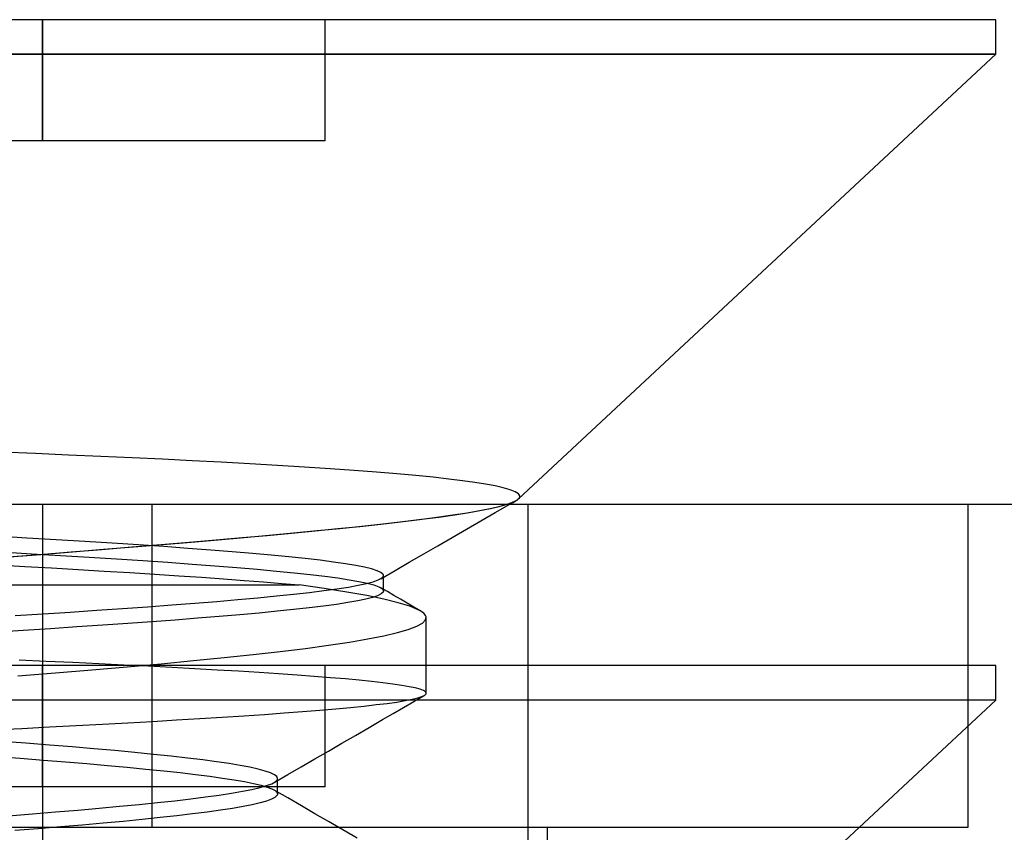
# Model space of a CAD drawing. Header units: millimetres. Extents: x 0 to 93, y -50 to 1.2.
# Tile 136 of 137: x 86.1 to 88.5, y -0.8 to 1.2. Entities that reach past the tile are written whole.
import ezdxf

# ---------------------------------------------------------------- set-up
doc = ezdxf.new("R2010")
doc.units = ezdxf.units.MM
doc.layers.add('MAIN-1', color=7, linetype='Continuous')
doc.layers.add('MAIN-2', color=7, linetype='Continuous')

msp = doc.modelspace()

# ---------------------------------------------------------------- linework, layer by layer
at = {"layer": 'MAIN-1'}
for p, q in [((88.51, 1.2), (85.6, 1.2)), ((88.51, 1.1148), (88.51, 1.2)), ((85.6, 1.1148), (88.51, 1.1148)), ((87.3287, 0.0133), (88.51, 1.1148)), ((87.3005, 0), (87.306, 0.0018)), ((87.306, 0.0018), (87.311, 0.0037)), ((87.3071, 0), (87.3097, 0.0015)), ((87.3097, 0.0015), (87.3123, 0.003)), ((87.311, 0.0037), (87.3155, 0.0055)), ((87.3123, 0.003), (87.3149, 0.0045)), ((87.3149, 0.0045), (87.3175, 0.006)), ((87.3155, 0.0055), (87.3195, 0.0074)), ((87.3175, 0.006), (87.3201, 0.0075)), ((87.3195, 0.0074), (87.3229, 0.0092)), ((87.3201, 0.0075), (87.3227, 0.0091)), ((87.3228, 0.0091), (87.3233, 0.0094)), ((87.3229, 0.0092), (87.3259, 0.0111)), ((87.3233, 0.0094), (87.3239, 0.0098)), ((87.3239, 0.0098), (87.3244, 0.0101)), ((87.3244, 0.0101), (87.3249, 0.0104)), ((87.3249, 0.0104), (87.3254, 0.0107)), ((87.3254, 0.0107), (87.3259, 0.0111)), ((87.3259, 0.0111), (87.3259, 0.0111)), ((87.3259, 0.0111), (87.3259, 0.0111)), ((87.3259, 0.0111), (87.326, 0.0111)), ((87.326, 0.0111), (87.326, 0.0112)), ((87.326, 0.0112), (87.3261, 0.0112)), ((87.3261, 0.0112), (87.3261, 0.0112)), ((2.5, 0), (90.5, 0))]:
    msp.add_line(p, q, dxfattribs=at)
at = {"layer": 'MAIN-2'}
for p, q in [((86.15, 1.2), (86.15, 0.9)), ((86.15, 0.9), (86.15, 1.2)), ((86.15, 1.2), (86.15, 0.9)), ((86.15, 0.9), (86.15, 1.2)), ((86.85, 1.2), (86.85, 1.2)), ((86.85, 0.9), (86.85, 1.2)), ((86.85, 1.2), (86.85, 1.2)), ((88.51, 1.1148), (85.6, 1.1148)), ((88.51, 1.1148), (85.6, 1.1148)), ((86.15, 0.9), (85.95, 0.9)), ((86.85, 0.9), (86.15, 0.9)), ((86.85, 0.9), (86.85, 0.9)), ((86.85, 0.9), (86.85, 0.9)), ((86.1321, 0.1252), (86.0478, 0.1286)), ((86.1321, 0.1252), (86.0478, 0.1286)), ((86.2142, 0.1217), (86.1321, 0.1252)), ((86.2142, 0.1217), (86.1321, 0.1252)), ((86.2939, 0.1183), (86.2142, 0.1217)), ((86.2939, 0.1183), (86.2142, 0.1217)), ((86.3715, 0.1148), (86.2939, 0.1183)), ((86.3715, 0.1148), (86.2939, 0.1183)), ((86.447, 0.1112), (86.3715, 0.1148)), ((86.447, 0.1112), (86.3715, 0.1148)), ((86.5206, 0.1075), (86.447, 0.1112)), ((86.5206, 0.1075), (86.447, 0.1112)), ((86.5925, 0.1038), (86.5206, 0.1075)), ((86.5925, 0.1038), (86.5206, 0.1075)), ((86.6629, 0.0999), (86.5925, 0.1038)), ((86.6629, 0.0999), (86.5925, 0.1038)), ((86.7318, 0.096), (86.6629, 0.0999)), ((86.7318, 0.096), (86.6629, 0.0999)), ((86.7984, 0.0918), (86.7318, 0.096)), ((86.7984, 0.0918), (86.7318, 0.096)), ((86.8617, 0.0877), (86.7984, 0.0918)), ((86.8617, 0.0877), (86.7984, 0.0918)), ((86.9211, 0.0835), (86.8617, 0.0877)), ((86.9211, 0.0835), (86.8617, 0.0877)), ((86.9764, 0.0792), (86.9211, 0.0835)), ((86.9764, 0.0792), (86.9211, 0.0835)), ((87.0275, 0.075), (86.9764, 0.0792)), ((87.0275, 0.075), (86.9764, 0.0792)), ((87.0744, 0.0707), (87.0275, 0.075)), ((87.0744, 0.0707), (87.0275, 0.075)), ((87.1171, 0.0665), (87.0744, 0.0707)), ((87.1171, 0.0665), (87.0744, 0.0707)), ((87.1556, 0.0622), (87.1171, 0.0665)), ((87.1556, 0.0622), (87.1171, 0.0665)), ((87.1899, 0.0581), (87.1556, 0.0622)), ((87.1899, 0.0581), (87.1556, 0.0622)), ((87.2202, 0.0539), (87.1899, 0.0581)), ((87.2202, 0.0539), (87.1899, 0.0581)), ((87.2468, 0.0497), (87.2202, 0.0539)), ((87.2468, 0.0497), (87.2202, 0.0539)), ((87.2703, 0.0452), (87.2468, 0.0497)), ((87.2703, 0.0452), (87.2468, 0.0497)), ((87.2907, 0.0405), (87.2703, 0.0452)), ((87.2907, 0.0405), (87.2703, 0.0452)), ((87.3076, 0.0357), (87.2907, 0.0405)), ((87.3076, 0.0357), (87.2907, 0.0405)), ((87.3202, 0.0308), (87.3076, 0.0357)), ((87.3202, 0.0308), (87.3076, 0.0357)), ((87.3283, 0.0259), (87.3202, 0.0308)), ((87.3283, 0.0259), (87.3202, 0.0308)), ((87.3319, 0.021), (87.3283, 0.0259)), ((87.3319, 0.021), (87.3283, 0.0259)), ((87.2833, -0.005), (87.3005, 0)), ((87.2981, -0.0008), (87.3122, 0.0042)), ((87.3122, 0.0042), (87.3228, 0.0091)), ((87.3261, 0.0112), (87.3311, 0.0161)), ((87.3261, 0.0112), (87.3311, 0.0161)), ((87.3311, 0.0161), (87.3319, 0.021)), ((87.3311, 0.0161), (87.3319, 0.021)), ((86.1505, -9), (86.1505, 0)), ((86.4212, -0.8), (86.4212, 0)), ((86.4212, -0.8), (86.4212, 0)), ((87.166, -0.0268), (87.2016, -0.0212)), ((87.1708, -0.0261), (87.2061, -0.0205)), ((87.2016, -0.0212), (87.2326, -0.0158)), ((87.2061, -0.0205), (87.2366, -0.0151)), ((87.2326, -0.0158), (87.2588, -0.0107)), ((87.2353, -0.0414), (87.271, -0.0209)), ((87.2366, -0.0151), (87.2622, -0.01)), ((87.2588, -0.0107), (87.2804, -0.0057)), ((87.2622, -0.01), (87.2833, -0.005)), ((87.271, -0.0209), (87.3071, 0)), ((87.2804, -0.0057), (87.2981, -0.0008)), ((87.3525, -1.5), (87.3525, 0)), ((87.3525, -1.5), (87.3525, 0)), ((87.3525, -1.5), (87.3525, 0)), ((87.3525, -2.3), (87.3525, 0)), ((88.442, -0.8), (88.442, 0)), ((86.9873, -0.0494), (87.0366, -0.0438)), ((86.9927, -0.0488), (87.042, -0.0432)), ((87.0366, -0.0438), (87.083, -0.0382)), ((87.042, -0.0432), (87.0883, -0.0375)), ((87.083, -0.0382), (87.1263, -0.0325)), ((87.0883, -0.0375), (87.1314, -0.0318)), ((87.1263, -0.0325), (87.166, -0.0268)), ((87.1314, -0.0318), (87.1708, -0.0261)), ((87.1999, -0.0619), (87.2353, -0.0414)), ((86.7065, -0.0772), (86.7665, -0.0717)), ((86.7114, -0.0768), (86.7715, -0.0712)), ((86.7665, -0.0717), (86.8247, -0.0662)), ((86.7715, -0.0712), (86.8299, -0.0656)), ((86.8247, -0.0662), (86.8811, -0.0606)), ((86.8299, -0.0656), (86.8864, -0.06)), ((86.8811, -0.0606), (86.9353, -0.055)), ((86.8864, -0.06), (86.9407, -0.0544)), ((86.9353, -0.055), (86.9873, -0.0494)), ((86.9407, -0.0544), (86.9927, -0.0488)), ((87.1645, -0.0824), (87.1999, -0.0619)), ((86.1113, -0.0838), (86.0369, -0.0795)), ((86.1113, -0.0838), (86.0369, -0.0795)), ((86.1839, -0.0881), (86.1113, -0.0838)), ((86.1839, -0.0881), (86.1113, -0.0838)), ((86.2543, -0.0924), (86.1839, -0.0881)), ((86.2543, -0.0924), (86.1839, -0.0881)), ((86.3222, -0.0966), (86.2543, -0.0924)), ((86.3222, -0.0966), (86.2543, -0.0924)), ((86.3876, -0.1009), (86.3222, -0.0966)), ((86.3876, -0.1009), (86.3222, -0.0966)), ((86.4435, -0.1001), (86.5132, -0.0942)), ((86.4477, -0.0997), (86.5176, -0.0938)), ((86.5132, -0.0942), (86.5802, -0.0884)), ((86.5176, -0.0938), (86.5848, -0.088)), ((86.5802, -0.0884), (86.6445, -0.0828)), ((86.5848, -0.088), (86.6493, -0.0824)), ((86.6445, -0.0828), (86.7065, -0.0772)), ((86.6493, -0.0824), (86.7114, -0.0768)), ((87.129, -0.1029), (87.1645, -0.0824)), ((86.0481, -0.1183), (86.1224, -0.1226)), ((86.0481, -0.1183), (86.1224, -0.1226)), ((86.1432, -0.1246), (86.2207, -0.1183)), ((86.1461, -0.1243), (86.224, -0.118)), ((86.2207, -0.1183), (86.297, -0.1121)), ((86.224, -0.118), (86.3006, -0.1118)), ((86.297, -0.1121), (86.3714, -0.106)), ((86.3006, -0.1118), (86.3754, -0.1057)), ((86.3714, -0.106), (86.4435, -0.1001)), ((86.3754, -0.1057), (86.4477, -0.0997)), ((86.4501, -0.1052), (86.3876, -0.1009)), ((86.4501, -0.1052), (86.3876, -0.1009)), ((86.5097, -0.1094), (86.4501, -0.1052)), ((86.5097, -0.1094), (86.4501, -0.1052)), ((86.5663, -0.1136), (86.5097, -0.1094)), ((86.5663, -0.1136), (86.5097, -0.1094)), ((86.6195, -0.1178), (86.5663, -0.1136)), ((86.6195, -0.1178), (86.5663, -0.1136)), ((86.6695, -0.122), (86.6195, -0.1178)), ((86.6695, -0.122), (86.6195, -0.1178)), ((87.0936, -0.1234), (87.129, -0.1029)), ((86.0652, -0.1308), (86.1432, -0.1246)), ((86.0677, -0.1306), (86.1461, -0.1243)), ((86.1224, -0.1226), (86.1948, -0.1269)), ((86.1224, -0.1226), (86.1948, -0.1269)), ((86.1948, -0.1269), (86.2651, -0.1312)), ((86.1948, -0.1269), (86.2651, -0.1312)), ((86.2651, -0.1312), (86.3328, -0.1354)), ((86.2651, -0.1312), (86.3328, -0.1354)), ((86.3328, -0.1354), (86.3979, -0.1397)), ((86.3328, -0.1354), (86.3979, -0.1397)), ((86.3979, -0.1397), (86.4603, -0.144)), ((86.3979, -0.1397), (86.4603, -0.144)), ((86.4603, -0.144), (86.52, -0.1483)), ((86.4603, -0.144), (86.52, -0.1483)), ((86.7162, -0.1262), (86.6695, -0.122)), ((86.7162, -0.1262), (86.6695, -0.122)), ((86.7598, -0.1304), (86.7162, -0.1262)), ((86.7598, -0.1304), (86.7162, -0.1262)), ((86.8002, -0.1347), (86.7598, -0.1304)), ((86.8002, -0.1347), (86.7598, -0.1304)), ((86.8373, -0.139), (86.8002, -0.1347)), ((86.8373, -0.139), (86.8002, -0.1347)), ((86.8707, -0.1433), (86.8373, -0.139)), ((86.8707, -0.1433), (86.8373, -0.139)), ((86.9001, -0.1476), (86.8707, -0.1433)), ((86.9001, -0.1476), (86.8707, -0.1433)), ((87.0227, -0.1644), (87.0581, -0.1439)), ((87.0581, -0.1439), (87.0936, -0.1234)), ((86.0375, -0.1503), (86.1057, -0.1541)), ((86.0375, -0.1503), (86.1057, -0.1541)), ((86.1057, -0.1541), (86.1724, -0.1579)), ((86.1057, -0.1541), (86.1724, -0.1579)), ((86.1724, -0.1579), (86.2379, -0.1617)), ((86.1724, -0.1579), (86.2379, -0.1617)), ((86.2379, -0.1617), (86.3025, -0.1656)), ((86.2379, -0.1617), (86.3025, -0.1656)), ((86.3025, -0.1656), (86.3659, -0.1695)), ((86.3025, -0.1656), (86.3659, -0.1695)), ((86.3659, -0.1695), (86.4277, -0.1734)), ((86.3659, -0.1695), (86.4277, -0.1734)), ((86.52, -0.1483), (86.5769, -0.1526)), ((86.52, -0.1483), (86.5769, -0.1526)), ((86.5769, -0.1526), (86.6308, -0.1569)), ((86.5769, -0.1526), (86.6308, -0.1569)), ((86.6308, -0.1569), (86.6817, -0.1612)), ((86.6308, -0.1569), (86.6817, -0.1612)), ((86.6817, -0.1612), (86.7291, -0.1656)), ((86.6817, -0.1612), (86.7291, -0.1656)), ((86.7291, -0.1656), (86.773, -0.1699)), ((86.7291, -0.1656), (86.773, -0.1699)), ((86.773, -0.1699), (86.8129, -0.1742)), ((86.773, -0.1699), (86.8129, -0.1742)), ((86.9256, -0.1519), (86.9001, -0.1476)), ((86.9256, -0.1519), (86.9001, -0.1476)), ((86.9471, -0.1562), (86.9256, -0.1519)), ((86.9471, -0.1562), (86.9256, -0.1519)), ((86.9647, -0.1605), (86.9471, -0.1562)), ((86.9647, -0.1605), (86.9471, -0.1562)), ((86.9782, -0.1648), (86.9647, -0.1605)), ((86.9782, -0.1648), (86.9647, -0.1605)), ((86.9876, -0.1691), (86.9782, -0.1648)), ((86.9876, -0.1691), (86.9782, -0.1648)), ((86.9872, -0.1849), (87.0227, -0.1644)), ((86.9929, -0.1735), (86.9876, -0.1691)), ((86.9929, -0.1735), (86.9876, -0.1691)), ((86.4277, -0.1734), (86.4871, -0.1772)), ((86.4277, -0.1734), (86.4871, -0.1772)), ((86.4871, -0.1772), (86.5437, -0.1811)), ((86.4871, -0.1772), (86.5437, -0.1811)), ((86.5437, -0.1811), (86.5976, -0.1849)), ((86.5437, -0.1811), (86.5976, -0.1849)), ((86.5976, -0.1849), (86.6488, -0.1887)), ((86.5976, -0.1849), (86.6488, -0.1887)), ((86.6488, -0.1887), (86.6971, -0.1925)), ((86.6488, -0.1887), (86.6971, -0.1925)), ((86.6971, -0.1925), (86.7426, -0.1963)), ((86.6971, -0.1925), (86.7426, -0.1963)), ((86.8129, -0.1742), (86.8488, -0.1785)), ((86.8129, -0.1742), (86.8488, -0.1785)), ((86.8488, -0.1785), (86.8808, -0.1828)), ((86.8488, -0.1785), (86.8808, -0.1828)), ((86.8808, -0.1828), (86.909, -0.1871)), ((86.8808, -0.1828), (86.909, -0.1871)), ((86.909, -0.1871), (86.9333, -0.1915)), ((86.909, -0.1871), (86.9333, -0.1915)), ((86.9333, -0.1915), (86.9537, -0.1958)), ((86.9333, -0.1915), (86.9537, -0.1958)), ((86.9523, -0.1966), (86.9688, -0.1922)), ((86.9523, -0.1966), (86.9688, -0.1922)), ((86.9688, -0.1922), (86.9811, -0.1878)), ((86.9688, -0.1922), (86.9811, -0.1878)), ((86.9811, -0.1878), (86.9894, -0.1835)), ((86.9811, -0.1878), (86.9894, -0.1835)), ((86.9894, -0.1835), (86.9936, -0.179)), ((86.9894, -0.1835), (86.9936, -0.179)), ((86.9935, -0.1744), (86.9929, -0.1735)), ((86.9939, -0.1753), (86.9935, -0.1744)), ((86.9936, -0.179), (86.9939, -0.1781)), ((86.9941, -0.1763), (86.9939, -0.1753)), ((86.9939, -0.1781), (86.9941, -0.1772)), ((86.9941, -0.1772), (86.9941, -0.1763)), ((86.9941, -0.1832), (86.9941, -0.1769)), ((86.9941, -0.215), (86.9941, -0.1769)), ((86.9941, -0.1896), (86.9941, -0.1832)), ((86.9941, -0.1959), (86.9941, -0.1896)), ((85.6, -0.2), (86.7851, -0.2)), ((85.6, -0.2), (86.7851, -0.2)), ((86.7426, -0.1963), (86.7851, -0.2)), ((86.7426, -0.1963), (86.7851, -0.2)), ((86.7716, -0.223), (86.8109, -0.2186)), ((86.7716, -0.223), (86.8109, -0.2186)), ((86.8473, -0.2089), (86.7851, -0.2)), ((86.8473, -0.2089), (86.7851, -0.2)), ((86.8109, -0.2186), (86.8467, -0.2142)), ((86.8109, -0.2186), (86.8467, -0.2142)), ((86.8467, -0.2142), (86.8789, -0.2098)), ((86.8467, -0.2142), (86.8789, -0.2098)), ((86.9032, -0.2178), (86.8473, -0.2089)), ((86.9032, -0.2178), (86.8473, -0.2089)), ((86.8789, -0.2098), (86.9073, -0.2053)), ((86.8789, -0.2098), (86.9073, -0.2053)), ((86.9525, -0.2266), (86.9032, -0.2178)), ((86.9525, -0.2266), (86.9032, -0.2178)), ((86.9073, -0.2053), (86.9318, -0.2009)), ((86.9073, -0.2053), (86.9318, -0.2009)), ((86.9318, -0.2009), (86.9523, -0.1966)), ((86.9318, -0.2009), (86.9523, -0.1966)), ((86.9537, -0.1958), (86.9701, -0.2002)), ((86.9537, -0.1958), (86.9701, -0.2002)), ((86.9701, -0.2002), (86.9822, -0.2045)), ((86.9701, -0.2002), (86.9822, -0.2045)), ((86.9822, -0.2045), (86.9901, -0.2088)), ((86.9822, -0.2045), (86.9901, -0.2088)), ((87.0037, -0.2167), (86.9873, -0.2071)), ((87.0037, -0.2167), (86.9873, -0.2071)), ((86.993, -0.218), (86.988, -0.2223)), ((86.993, -0.218), (86.988, -0.2223)), ((86.9901, -0.2088), (86.9938, -0.2131)), ((86.9901, -0.2088), (86.9938, -0.2131)), ((86.9935, -0.2172), (86.993, -0.218)), ((86.9935, -0.2172), (86.993, -0.218)), ((86.9939, -0.2163), (86.9935, -0.2172)), ((86.9939, -0.2163), (86.9935, -0.2172)), ((86.9938, -0.2131), (86.994, -0.2139)), ((86.9938, -0.2131), (86.994, -0.2139)), ((86.9941, -0.2155), (86.9939, -0.2163)), ((86.9941, -0.2155), (86.9939, -0.2163)), ((86.994, -0.2139), (86.9941, -0.2147)), ((86.994, -0.2139), (86.9941, -0.2147)), ((86.9941, -0.2023), (86.9941, -0.1959)), ((86.9941, -0.2086), (86.9941, -0.2023)), ((86.9941, -0.215), (86.9941, -0.2086)), ((86.9941, -0.2147), (86.9941, -0.2155)), ((86.9941, -0.2147), (86.9941, -0.2155)), ((87.02, -0.2262), (87.0037, -0.2167)), ((87.02, -0.2262), (87.0037, -0.2167)), ((86.527, -0.2451), (86.5817, -0.2407)), ((86.527, -0.2451), (86.5817, -0.2407)), ((86.5817, -0.2407), (86.6337, -0.2363)), ((86.5817, -0.2407), (86.6337, -0.2363)), ((86.6337, -0.2363), (86.6828, -0.2318)), ((86.6337, -0.2363), (86.6828, -0.2318)), ((86.6828, -0.2318), (86.7289, -0.2274)), ((86.6828, -0.2318), (86.7289, -0.2274)), ((86.7289, -0.2274), (86.7716, -0.223)), ((86.7289, -0.2274), (86.7716, -0.223)), ((86.9059, -0.2437), (86.8774, -0.2481)), ((86.9059, -0.2437), (86.8774, -0.2481)), ((86.9302, -0.2394), (86.9059, -0.2437)), ((86.9302, -0.2394), (86.9059, -0.2437)), ((86.9504, -0.2352), (86.9302, -0.2394)), ((86.9504, -0.2352), (86.9302, -0.2394)), ((86.9667, -0.231), (86.9504, -0.2352)), ((86.9667, -0.231), (86.9504, -0.2352)), ((86.9951, -0.2354), (86.9525, -0.2266)), ((86.9951, -0.2354), (86.9525, -0.2266)), ((86.9792, -0.2267), (86.9667, -0.231)), ((86.9792, -0.2267), (86.9667, -0.231)), ((86.988, -0.2223), (86.9792, -0.2267)), ((86.988, -0.2223), (86.9792, -0.2267)), ((87.0307, -0.2441), (86.9951, -0.2354)), ((87.0307, -0.2441), (86.9951, -0.2354)), ((87.0363, -0.2357), (87.02, -0.2262)), ((87.0363, -0.2357), (87.02, -0.2262)), ((87.0527, -0.2452), (87.0363, -0.2357)), ((87.0527, -0.2452), (87.0363, -0.2357)), ((86.1511, -0.2717), (86.2186, -0.2672)), ((86.1511, -0.2717), (86.2186, -0.2672)), ((86.2186, -0.2672), (86.2844, -0.2628)), ((86.2186, -0.2672), (86.2844, -0.2628)), ((86.2844, -0.2628), (86.3483, -0.2584)), ((86.2844, -0.2628), (86.3483, -0.2584)), ((86.3483, -0.2584), (86.4101, -0.2539)), ((86.3483, -0.2584), (86.4101, -0.2539)), ((86.4101, -0.2539), (86.4697, -0.2495)), ((86.4101, -0.2539), (86.4697, -0.2495)), ((86.4697, -0.2495), (86.527, -0.2451)), ((86.4697, -0.2495), (86.527, -0.2451)), ((86.7305, -0.2654), (86.6861, -0.2697)), ((86.7305, -0.2654), (86.6861, -0.2697)), ((86.7716, -0.2611), (86.7305, -0.2654)), ((86.7716, -0.2611), (86.7305, -0.2654)), ((86.8098, -0.2568), (86.7716, -0.2611)), ((86.8098, -0.2568), (86.7716, -0.2611)), ((86.8452, -0.2525), (86.8098, -0.2568)), ((86.8452, -0.2525), (86.8098, -0.2568)), ((86.8774, -0.2481), (86.8452, -0.2525)), ((86.8774, -0.2481), (86.8452, -0.2525)), ((87.059, -0.2528), (87.0307, -0.2441)), ((87.059, -0.2528), (87.0307, -0.2441)), ((87.069, -0.2547), (87.0527, -0.2452)), ((87.069, -0.2547), (87.0527, -0.2452)), ((87.08, -0.2614), (87.059, -0.2528)), ((87.08, -0.2614), (87.059, -0.2528)), ((87.0853, -0.2643), (87.069, -0.2547)), ((87.0853, -0.2643), (87.069, -0.2547)), ((87.0854, -0.2643), (87.08, -0.2614)), ((87.0854, -0.2643), (87.08, -0.2614)), ((87.09, -0.2672), (87.0854, -0.2643)), ((87.09, -0.2672), (87.0854, -0.2643)), ((87.0937, -0.2701), (87.09, -0.2672)), ((87.0937, -0.2701), (87.09, -0.2672)), ((86.0821, -0.2761), (86.1511, -0.2717)), ((86.0821, -0.2761), (86.1511, -0.2717)), ((86.4206, -0.2913), (86.3609, -0.2956)), ((86.4206, -0.2913), (86.3609, -0.2956)), ((86.4782, -0.287), (86.4206, -0.2913)), ((86.4782, -0.287), (86.4206, -0.2913)), ((86.5339, -0.2827), (86.4782, -0.287)), ((86.5339, -0.2827), (86.4782, -0.287)), ((86.5875, -0.2783), (86.5339, -0.2827)), ((86.5875, -0.2783), (86.5339, -0.2827)), ((86.6384, -0.274), (86.5875, -0.2783)), ((86.6384, -0.274), (86.5875, -0.2783)), ((86.6861, -0.2697), (86.6384, -0.274)), ((86.6861, -0.2697), (86.6384, -0.274)), ((87.0907, -0.2946), (87.0984, -0.2867)), ((87.0907, -0.2946), (87.0984, -0.2867)), ((87.0965, -0.273), (87.0937, -0.2701)), ((87.0965, -0.273), (87.0937, -0.2701)), ((87.0985, -0.2759), (87.0965, -0.273)), ((87.0985, -0.2759), (87.0965, -0.273)), ((87.0984, -0.2867), (87.0997, -0.2787)), ((87.0984, -0.2867), (87.0997, -0.2787)), ((87.0997, -0.2787), (87.0985, -0.2759)), ((87.0997, -0.2787), (87.0985, -0.2759)), ((87.1, -0.4683), (87.1, -0.2812)), ((87.1, -0.4683), (87.1, -0.2812)), ((86.1023, -0.3129), (86.0341, -0.3173)), ((86.1023, -0.3129), (86.0341, -0.3173)), ((86.1694, -0.3086), (86.1023, -0.3129)), ((86.1694, -0.3086), (86.1023, -0.3129)), ((86.2352, -0.3042), (86.1694, -0.3086)), ((86.2352, -0.3042), (86.1694, -0.3086)), ((86.2992, -0.2999), (86.2352, -0.3042)), ((86.2992, -0.2999), (86.2352, -0.3042)), ((86.3609, -0.2956), (86.2992, -0.2999)), ((86.3609, -0.2956), (86.2992, -0.2999)), ((87.0285, -0.3182), (87.0556, -0.3103)), ((87.0285, -0.3182), (87.0556, -0.3103)), ((87.0556, -0.3103), (87.0764, -0.3025)), ((87.0556, -0.3103), (87.0764, -0.3025)), ((87.0764, -0.3025), (87.0907, -0.2946)), ((87.0764, -0.3025), (87.0907, -0.2946)), ((86.9096, -0.3416), (86.9554, -0.3338)), ((86.9096, -0.3416), (86.9554, -0.3338)), ((86.9554, -0.3338), (86.995, -0.326)), ((86.9554, -0.3338), (86.995, -0.326)), ((86.995, -0.326), (87.0285, -0.3182)), ((86.995, -0.326), (87.0285, -0.3182)), ((86.6711, -0.3724), (86.7384, -0.3648)), ((86.6711, -0.3724), (86.7384, -0.3648)), ((86.7384, -0.3648), (86.8008, -0.3571)), ((86.7384, -0.3648), (86.8008, -0.3571)), ((86.8008, -0.3571), (86.858, -0.3493)), ((86.8008, -0.3571), (86.858, -0.3493)), ((86.858, -0.3493), (86.9096, -0.3416)), ((86.858, -0.3493), (86.9096, -0.3416)), ((86.1592, -0.3893), (86.0921, -0.3862)), ((86.1592, -0.3893), (86.0921, -0.3862)), ((86.2249, -0.3923), (86.1592, -0.3893)), ((86.2249, -0.3923), (86.1592, -0.3893)), ((86.4434, -0.3951), (86.5233, -0.3876)), ((86.4434, -0.3951), (86.5233, -0.3876)), ((86.5233, -0.3876), (86.5993, -0.38)), ((86.5233, -0.3876), (86.5993, -0.38)), ((86.5993, -0.38), (86.6711, -0.3724)), ((86.5993, -0.38), (86.6711, -0.3724)), ((88.51, -0.4), (85.6, -0.4)), ((86.15, -0.4), (86.15, -0.7)), ((86.15, -0.7), (86.15, -0.4)), ((86.15, -0.4), (86.15, -0.7)), ((86.15, -0.7), (86.15, -0.4)), ((86.1817, -0.4176), (86.2723, -0.4101)), ((86.1817, -0.4176), (86.2723, -0.4101)), ((86.2889, -0.3954), (86.2249, -0.3923)), ((86.2889, -0.3954), (86.2249, -0.3923)), ((86.2723, -0.4101), (86.3596, -0.4026)), ((86.2723, -0.4101), (86.3596, -0.4026)), ((86.3511, -0.3985), (86.2889, -0.3954)), ((86.3511, -0.3985), (86.2889, -0.3954)), ((86.4114, -0.4015), (86.3511, -0.3985)), ((86.4114, -0.4015), (86.3511, -0.3985)), ((86.3596, -0.4026), (86.4434, -0.3951)), ((86.3596, -0.4026), (86.4434, -0.3951)), ((86.4699, -0.4046), (86.4114, -0.4015)), ((86.4699, -0.4046), (86.4114, -0.4015)), ((86.5267, -0.4077), (86.4699, -0.4046)), ((86.5267, -0.4077), (86.4699, -0.4046)), ((86.5819, -0.4108), (86.5267, -0.4077)), ((86.5819, -0.4108), (86.5267, -0.4077)), ((86.6351, -0.414), (86.5819, -0.4108)), ((86.6351, -0.414), (86.5819, -0.4108)), ((86.686, -0.4171), (86.6351, -0.414)), ((86.686, -0.4171), (86.6351, -0.414)), ((86.85, -0.4), (86.85, -0.4)), ((86.85, -0.7), (86.85, -0.4)), ((86.85, -0.4), (86.85, -0.4)), ((88.51, -0.4852), (88.51, -0.4)), ((88.51, -0.4852), (88.51, -0.4)), ((86.0884, -0.4251), (86.1817, -0.4176)), ((86.0884, -0.4251), (86.1817, -0.4176)), ((86.7344, -0.4203), (86.686, -0.4171)), ((86.7344, -0.4203), (86.686, -0.4171)), ((86.78, -0.4235), (86.7344, -0.4203)), ((86.78, -0.4235), (86.7344, -0.4203)), ((86.8228, -0.4267), (86.78, -0.4235)), ((86.8228, -0.4267), (86.78, -0.4235)), ((86.8628, -0.4298), (86.8228, -0.4267)), ((86.8628, -0.4298), (86.8228, -0.4267)), ((86.8998, -0.433), (86.8628, -0.4298)), ((86.8998, -0.433), (86.8628, -0.4298)), ((86.9338, -0.4361), (86.8998, -0.433)), ((86.9338, -0.4361), (86.8998, -0.433)), ((86.9648, -0.4393), (86.9338, -0.4361)), ((86.9648, -0.4393), (86.9338, -0.4361)), ((86.9928, -0.4425), (86.9648, -0.4393)), ((86.9928, -0.4425), (86.9648, -0.4393)), ((87.0176, -0.4457), (86.9928, -0.4425)), ((87.0176, -0.4457), (86.9928, -0.4425)), ((87.0392, -0.4489), (87.0176, -0.4457)), ((87.0392, -0.4489), (87.0176, -0.4457)), ((87.0576, -0.4521), (87.0392, -0.4489)), ((87.0576, -0.4521), (87.0392, -0.4489)), ((87.0728, -0.4553), (87.0576, -0.4521)), ((87.0728, -0.4553), (87.0576, -0.4521)), ((87.0846, -0.4586), (87.0728, -0.4553)), ((87.0846, -0.4586), (87.0728, -0.4553)), ((87.0931, -0.4618), (87.0846, -0.4586)), ((87.0931, -0.4618), (87.0846, -0.4586)), ((87.0983, -0.4651), (87.0931, -0.4618)), ((87.0983, -0.4651), (87.0931, -0.4618)), ((88.51, -0.4852), (85.6, -0.4852)), ((88.51, -0.4852), (85.6, -0.4852)), ((87.0273, -0.49), (87.0479, -0.4866)), ((87.0273, -0.49), (87.0479, -0.4866)), ((87.0479, -0.4866), (87.0652, -0.4833)), ((87.0479, -0.4866), (87.0652, -0.4833)), ((87.0652, -0.4833), (87.079, -0.4799)), ((87.0652, -0.4833), (87.079, -0.4799)), ((87.0694, -0.4888), (87.0953, -0.4738)), ((87.0694, -0.4888), (87.0953, -0.4738)), ((87.079, -0.4799), (87.0894, -0.4765)), ((87.079, -0.4799), (87.0894, -0.4765)), ((87.0894, -0.4765), (87.0963, -0.4732)), ((87.0894, -0.4765), (87.0963, -0.4732)), ((87.0963, -0.4732), (87.0974, -0.4724)), ((87.0963, -0.4732), (87.0974, -0.4724)), ((87.0974, -0.4724), (87.0984, -0.4716)), ((87.0974, -0.4724), (87.0984, -0.4716)), ((87.1, -0.4683), (87.0983, -0.4651)), ((87.1, -0.4683), (87.0983, -0.4651)), ((87.0984, -0.4716), (87.0991, -0.4708)), ((87.0984, -0.4716), (87.0991, -0.4708)), ((87.0991, -0.4708), (87.0996, -0.4699)), ((87.0991, -0.4708), (87.0996, -0.4699)), ((87.0996, -0.4699), (87.0999, -0.4691)), ((87.0996, -0.4699), (87.0999, -0.4691)), ((87.0999, -0.4691), (87.1, -0.4683)), ((87.0999, -0.4691), (87.1, -0.4683)), ((87.3287, -1.5867), (88.51, -0.4852)), ((86.7934, -0.5137), (86.8361, -0.5103)), ((86.7934, -0.5137), (86.8361, -0.5103)), ((86.8361, -0.5103), (86.8758, -0.5069)), ((86.8361, -0.5103), (86.8758, -0.5069)), ((86.8758, -0.5069), (86.9125, -0.5034)), ((86.8758, -0.5069), (86.9125, -0.5034)), ((86.9125, -0.5034), (86.946, -0.5)), ((86.9125, -0.5034), (86.946, -0.5)), ((86.946, -0.5), (86.9763, -0.4966)), ((86.946, -0.5), (86.9763, -0.4966)), ((86.9763, -0.4966), (87.0035, -0.4933)), ((86.9763, -0.4966), (87.0035, -0.4933)), ((87.0035, -0.4933), (87.0273, -0.49)), ((87.0035, -0.4933), (87.0273, -0.49)), ((87.0177, -0.5188), (87.0435, -0.5038)), ((87.0177, -0.5188), (87.0435, -0.5038)), ((87.0435, -0.5038), (87.0694, -0.4888)), ((87.0435, -0.5038), (87.0694, -0.4888)), ((86.4224, -0.538), (86.4816, -0.5345)), ((86.4224, -0.538), (86.4816, -0.5345)), ((86.4816, -0.5345), (86.5391, -0.531)), ((86.4816, -0.5345), (86.5391, -0.531)), ((86.5391, -0.531), (86.5947, -0.5275)), ((86.5391, -0.531), (86.5947, -0.5275)), ((86.5947, -0.5275), (86.6483, -0.5241)), ((86.5947, -0.5275), (86.6483, -0.5241)), ((86.6483, -0.5241), (86.6994, -0.5206)), ((86.6483, -0.5241), (86.6994, -0.5206)), ((86.6994, -0.5206), (86.7478, -0.5172)), ((86.6994, -0.5206), (86.7478, -0.5172)), ((86.7478, -0.5172), (86.7934, -0.5137)), ((86.7478, -0.5172), (86.7934, -0.5137)), ((86.9583, -0.5532), (86.9918, -0.5337)), ((86.9583, -0.5532), (86.9918, -0.5337)), ((86.9918, -0.5337), (87.0177, -0.5188)), ((86.9918, -0.5337), (87.0177, -0.5188)), ((86.0296, -0.5589), (86.0988, -0.5554)), ((86.0296, -0.5589), (86.0988, -0.5554)), ((86.0988, -0.5554), (86.1669, -0.5519)), ((86.0988, -0.5554), (86.1669, -0.5519)), ((86.1669, -0.5519), (86.2335, -0.5484)), ((86.1669, -0.5519), (86.2335, -0.5484)), ((86.2335, -0.5484), (86.2984, -0.5449)), ((86.2335, -0.5484), (86.2984, -0.5449)), ((86.2984, -0.5449), (86.3614, -0.5414)), ((86.2984, -0.5449), (86.3614, -0.5414)), ((86.3614, -0.5414), (86.4224, -0.538)), ((86.3614, -0.5414), (86.4224, -0.538)), ((86.9248, -0.5726), (86.9583, -0.5532)), ((86.9248, -0.5726), (86.9583, -0.5532)), ((86.8913, -0.592), (86.9248, -0.5726)), ((86.8913, -0.592), (86.9248, -0.5726)), ((86.1089, -0.5922), (86.0493, -0.5876)), ((86.1089, -0.5922), (86.0493, -0.5876)), ((86.1669, -0.5968), (86.1089, -0.5922)), ((86.1669, -0.5968), (86.1089, -0.5922)), ((86.2231, -0.6013), (86.1669, -0.5968)), ((86.2231, -0.6013), (86.1669, -0.5968)), ((86.2773, -0.6059), (86.2231, -0.6013)), ((86.2773, -0.6059), (86.2231, -0.6013)), ((86.3291, -0.6105), (86.2773, -0.6059)), ((86.3291, -0.6105), (86.2773, -0.6059)), ((86.8577, -0.6115), (86.8913, -0.592)), ((86.8577, -0.6115), (86.8913, -0.592)), ((86.0356, -0.6247), (86.0947, -0.6292)), ((86.0356, -0.6247), (86.0947, -0.6292)), ((86.0947, -0.6292), (86.1519, -0.6337)), ((86.0947, -0.6292), (86.1519, -0.6337)), ((86.1519, -0.6337), (86.2071, -0.6381)), ((86.1519, -0.6337), (86.2071, -0.6381)), ((86.3784, -0.6151), (86.3291, -0.6105)), ((86.3784, -0.6151), (86.3291, -0.6105)), ((86.4249, -0.6197), (86.3784, -0.6151)), ((86.4249, -0.6197), (86.3784, -0.6151)), ((86.4685, -0.6243), (86.4249, -0.6197)), ((86.4685, -0.6243), (86.4249, -0.6197)), ((86.5091, -0.6289), (86.4685, -0.6243)), ((86.5091, -0.6289), (86.4685, -0.6243)), ((86.5466, -0.6335), (86.5091, -0.6289)), ((86.5466, -0.6335), (86.5091, -0.6289)), ((86.5809, -0.638), (86.5466, -0.6335)), ((86.5809, -0.638), (86.5466, -0.6335)), ((86.7906, -0.6504), (86.8242, -0.6309)), ((86.7906, -0.6504), (86.8242, -0.6309)), ((86.8242, -0.6309), (86.8577, -0.6115)), ((86.8242, -0.6309), (86.8577, -0.6115)), ((86.2071, -0.6381), (86.26, -0.6426)), ((86.2071, -0.6381), (86.26, -0.6426)), ((86.26, -0.6426), (86.3108, -0.647)), ((86.26, -0.6426), (86.3108, -0.647)), ((86.3108, -0.647), (86.3596, -0.6515)), ((86.3108, -0.647), (86.3596, -0.6515)), ((86.3596, -0.6515), (86.406, -0.656)), ((86.3596, -0.6515), (86.406, -0.656)), ((86.406, -0.656), (86.4499, -0.6604)), ((86.406, -0.656), (86.4499, -0.6604)), ((86.6118, -0.6426), (86.5809, -0.638)), ((86.6118, -0.6426), (86.5809, -0.638)), ((86.6393, -0.6472), (86.6118, -0.6426)), ((86.6393, -0.6472), (86.6118, -0.6426)), ((86.6634, -0.6518), (86.6393, -0.6472)), ((86.6634, -0.6518), (86.6393, -0.6472)), ((86.684, -0.6563), (86.6634, -0.6518)), ((86.684, -0.6563), (86.6634, -0.6518)), ((86.701, -0.6609), (86.684, -0.6563)), ((86.701, -0.6609), (86.684, -0.6563)), ((86.7571, -0.6699), (86.7906, -0.6504)), ((86.7571, -0.6699), (86.7906, -0.6504)), ((86.4499, -0.6604), (86.4909, -0.6649)), ((86.4499, -0.6604), (86.4909, -0.6649)), ((86.4909, -0.6649), (86.5289, -0.6694)), ((86.4909, -0.6649), (86.5289, -0.6694)), ((86.5289, -0.6694), (86.5638, -0.6738)), ((86.5289, -0.6694), (86.5638, -0.6738)), ((86.5638, -0.6738), (86.5957, -0.6783)), ((86.5638, -0.6738), (86.5957, -0.6783)), ((86.5957, -0.6783), (86.6246, -0.6828)), ((86.5957, -0.6783), (86.6246, -0.6828)), ((86.7144, -0.6655), (86.701, -0.6609)), ((86.7144, -0.6655), (86.701, -0.6609)), ((86.724, -0.6701), (86.7144, -0.6655)), ((86.724, -0.6701), (86.7144, -0.6655)), ((86.7235, -0.6894), (86.7571, -0.6699)), ((86.7235, -0.6894), (86.7571, -0.6699)), ((86.7299, -0.6747), (86.724, -0.6701)), ((86.7299, -0.6747), (86.724, -0.6701)), ((86.732, -0.6793), (86.7299, -0.6747)), ((86.732, -0.6793), (86.7299, -0.6747)), ((86.7308, -0.6832), (86.7312, -0.6825)), ((86.7308, -0.6832), (86.7312, -0.6825)), ((86.7312, -0.6825), (86.7315, -0.6819)), ((86.7312, -0.6825), (86.7315, -0.6819)), ((86.7315, -0.6819), (86.7317, -0.6812)), ((86.7315, -0.6819), (86.7317, -0.6812)), ((86.7317, -0.6812), (86.7319, -0.6806)), ((86.7317, -0.6812), (86.7319, -0.6806)), ((86.7319, -0.7177), (86.7319, -0.6796)), ((86.7319, -0.7177), (86.7319, -0.6796)), ((86.7319, -0.6806), (86.732, -0.68)), ((86.7319, -0.6806), (86.732, -0.68)), ((86.732, -0.68), (86.732, -0.6793)), ((86.732, -0.68), (86.732, -0.6793)), ((86.15, -0.7), (85.95, -0.7)), ((86.85, -0.7), (86.15, -0.7)), ((86.6246, -0.6828), (86.6503, -0.6873)), ((86.6246, -0.6828), (86.6503, -0.6873)), ((86.6449, -0.7111), (86.6685, -0.7065)), ((86.6449, -0.7111), (86.6685, -0.7065)), ((86.6503, -0.6873), (86.6726, -0.6918)), ((86.6503, -0.6873), (86.6726, -0.6918)), ((86.6685, -0.7065), (86.6885, -0.7018)), ((86.6685, -0.7065), (86.6885, -0.7018)), ((86.6726, -0.6918), (86.6913, -0.6963)), ((86.6726, -0.6918), (86.6913, -0.6963)), ((86.6885, -0.7018), (86.7048, -0.6971)), ((86.6885, -0.7018), (86.7048, -0.6971)), ((86.6913, -0.6963), (86.7064, -0.7007)), ((86.6913, -0.6963), (86.7064, -0.7007)), ((86.7048, -0.6971), (86.7173, -0.6925)), ((86.7048, -0.6971), (86.7173, -0.6925)), ((86.7064, -0.7007), (86.718, -0.7051)), ((86.7064, -0.7007), (86.718, -0.7051)), ((86.7173, -0.6925), (86.7259, -0.6878)), ((86.7173, -0.6925), (86.7259, -0.6878)), ((86.718, -0.7051), (86.7261, -0.7096)), ((86.718, -0.7051), (86.7261, -0.7096)), ((86.7259, -0.6878), (86.7308, -0.6832)), ((86.7259, -0.6878), (86.7308, -0.6832)), ((86.85, -0.7), (86.85, -0.7)), ((86.85, -0.7), (86.85, -0.7)), ((86.4773, -0.7344), (86.5171, -0.7297)), ((86.4773, -0.7344), (86.5171, -0.7297)), ((86.5171, -0.7297), (86.5538, -0.7251)), ((86.5171, -0.7297), (86.5538, -0.7251)), ((86.5538, -0.7251), (86.5875, -0.7204)), ((86.5538, -0.7251), (86.5875, -0.7204)), ((86.5875, -0.7204), (86.6179, -0.7158)), ((86.5875, -0.7204), (86.6179, -0.7158)), ((86.6179, -0.7158), (86.6449, -0.7111)), ((86.6179, -0.7158), (86.6449, -0.7111)), ((86.7166, -0.7309), (86.7043, -0.7354)), ((86.7166, -0.7309), (86.7043, -0.7354)), ((86.7253, -0.7264), (86.7166, -0.7309)), ((86.7253, -0.7264), (86.7166, -0.7309)), ((86.7572, -0.7276), (86.7237, -0.7081)), ((86.7304, -0.7219), (86.7253, -0.7264)), ((86.7304, -0.7219), (86.7253, -0.7264)), ((86.7261, -0.7096), (86.7286, -0.7117)), ((86.7261, -0.7096), (86.7286, -0.7117)), ((86.7286, -0.7117), (86.7305, -0.7137)), ((86.7286, -0.7117), (86.7305, -0.7137)), ((86.7315, -0.7199), (86.7304, -0.7219)), ((86.7315, -0.7199), (86.7304, -0.7219)), ((86.7305, -0.7137), (86.7315, -0.7158)), ((86.7305, -0.7137), (86.7315, -0.7158)), ((86.7315, -0.7158), (86.7319, -0.7178)), ((86.7315, -0.7158), (86.7319, -0.7178)), ((86.7319, -0.7178), (86.7315, -0.7199)), ((86.7319, -0.7178), (86.7315, -0.7199)), ((86.7907, -0.7471), (86.7572, -0.7276)), ((86.2371, -0.7576), (86.2901, -0.7529)), ((86.2371, -0.7576), (86.2901, -0.7529)), ((86.2901, -0.7529), (86.3408, -0.7483)), ((86.2901, -0.7529), (86.3408, -0.7483)), ((86.3408, -0.7483), (86.3891, -0.7436)), ((86.3408, -0.7483), (86.3891, -0.7436)), ((86.3891, -0.7436), (86.4346, -0.739)), ((86.3891, -0.7436), (86.4346, -0.739)), ((86.4346, -0.739), (86.4773, -0.7344)), ((86.4346, -0.739), (86.4773, -0.7344)), ((86.6202, -0.7535), (86.5904, -0.7581)), ((86.6202, -0.7535), (86.5904, -0.7581)), ((86.6465, -0.749), (86.6202, -0.7535)), ((86.6465, -0.749), (86.6202, -0.7535)), ((86.6693, -0.7444), (86.6465, -0.749)), ((86.6693, -0.7444), (86.6465, -0.749)), ((86.6886, -0.7399), (86.6693, -0.7444)), ((86.6886, -0.7399), (86.6693, -0.7444)), ((86.7043, -0.7354), (86.6886, -0.7399)), ((86.7043, -0.7354), (86.6886, -0.7399)), ((86.8242, -0.7666), (86.7907, -0.7471)), ((86.066, -0.7716), (86.1248, -0.7669)), ((86.066, -0.7716), (86.1248, -0.7669)), ((86.1248, -0.7669), (86.1819, -0.7623)), ((86.1248, -0.7669), (86.1819, -0.7623)), ((86.1819, -0.7623), (86.2371, -0.7576)), ((86.1819, -0.7623), (86.2371, -0.7576)), ((86.441, -0.7764), (86.3967, -0.781)), ((86.441, -0.7764), (86.3967, -0.781)), ((86.4826, -0.7719), (86.441, -0.7764)), ((86.4826, -0.7719), (86.441, -0.7764)), ((86.5214, -0.7673), (86.4826, -0.7719)), ((86.5214, -0.7673), (86.4826, -0.7719)), ((86.5574, -0.7627), (86.5214, -0.7673)), ((86.5574, -0.7627), (86.5214, -0.7673)), ((86.5904, -0.7581), (86.5574, -0.7627)), ((86.5904, -0.7581), (86.5574, -0.7627)), ((86.8577, -0.7861), (86.8242, -0.7666)), ((82.3798, -0.8), (86.4212, -0.8)), ((86.1388, -0.8039), (86.0814, -0.8085)), ((86.1388, -0.8039), (86.0814, -0.8085)), ((86.1945, -0.7993), (86.1388, -0.8039)), ((86.1945, -0.7993), (86.1388, -0.8039)), ((86.2484, -0.7947), (86.1945, -0.7993)), ((86.2484, -0.7947), (86.1945, -0.7993)), ((86.3001, -0.7902), (86.2484, -0.7947)), ((86.3001, -0.7902), (86.2484, -0.7947)), ((86.3497, -0.7856), (86.3001, -0.7902)), ((86.3497, -0.7856), (86.3001, -0.7902)), ((86.3967, -0.781), (86.3497, -0.7856)), ((86.3967, -0.781), (86.3497, -0.7856)), ((86.4212, -0.8), (88.442, -0.8)), ((86.8932, -0.8067), (86.8577, -0.7861)), ((87.4005, -8), (87.4005, -0.8)), ((86.9287, -0.8274), (86.8932, -0.8067))]:
    msp.add_line(p, q, dxfattribs=at)

doc.saveas('drawing.dxf')
